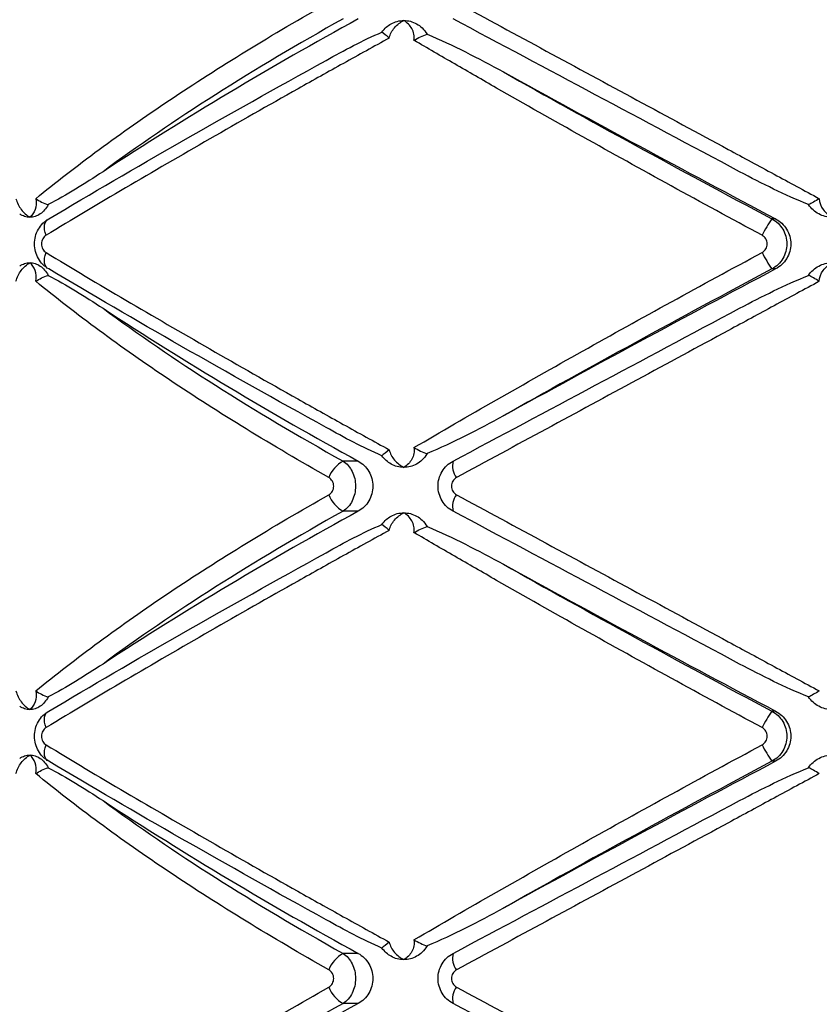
# Model space of a CAD drawing. Header units: millimetres. Extents: x -255 to 145, y -320 to 324.
# Tile 11 of 18: x -97 to -55, y -62 to -10. Entities that reach past the tile are written whole.
import ezdxf

# ---------------------------------------------------------------- set-up
doc = ezdxf.new("R2010")
doc.units = ezdxf.units.MM

msp = doc.modelspace()

# ---------------------------------------------------------------- linework, layer by layer
at = {"color": 7, "linetype": 'Continuous', "lineweight": 25}
for p, q in [((-57.57, -20.368), (-57.763, -20.368)), ((-57.57, -23.015), (-57.763, -23.015)), ((-79.611, -33.16), (-80.41, -33.16)), ((-79.611, -35.807), (-80.41, -35.807)), ((-57.57, -46.368), (-57.763, -46.368)), ((-57.57, -49.015), (-57.763, -49.015)), ((-79.611, -59.16), (-80.41, -59.16)), ((-79.611, -61.807), (-80.41, -61.807))]:
    msp.add_line(p, q, dxfattribs=at)
at = {"color": 7, "linetype": 'Continuous', "lineweight": 25, "flags": 128}
for points in [[(-96.095, -21.237), (-96.141, -21.087), (-96.17, -20.941), (-96.179, -20.804), (-96.169, -20.679), (-96.139, -20.571), (-96.092, -20.481), (-96.027, -20.413), (-95.947, -20.368)], [(-95.947, -23.015), (-96.027, -22.97), (-96.092, -22.902), (-96.139, -22.812), (-96.169, -22.703), (-96.179, -22.579), (-96.17, -22.442), (-96.141, -22.296), (-96.095, -22.145)], [(-96.095, -47.237), (-96.141, -47.087), (-96.17, -46.941), (-96.179, -46.804), (-96.169, -46.679), (-96.139, -46.571), (-96.092, -46.481), (-96.027, -46.413), (-95.947, -46.368)], [(-95.947, -49.015), (-96.027, -48.97), (-96.092, -48.902), (-96.139, -48.812), (-96.169, -48.703), (-96.179, -48.579), (-96.17, -48.442), (-96.141, -48.296), (-96.095, -48.145)]]:
    msp.add_lwpolyline(points, dxfattribs=at)
at = {"color": 7, "linetype": 'Continuous', "lineweight": 25}
for centre, radius, start, end in [((17.73, -187.642), 202.732, 118.69483, 123.13484), ((411.829, 866.416), 1003.355, 241.173511, 242.106528), ((-53.179, -23.687), 5.659, 144.0894, 154.3478), ((-53.179, -19.695), 5.659, 205.6522, 215.9106), ((411.829, -909.799), 1003.355, 117.893472, 118.826489), ((17.73, 144.674), 202.732, 236.86516, 241.30517), ((-79.597, -34.622), 1.672, 119.0617, 159.2503), ((-73.628, -33.414), 1.004, 165.3855, 217.8401), ((-79.597, -34.345), 1.672, 200.7497, 240.9383), ((-73.628, -35.554), 1.004, 142.1599, 194.6145), ((17.73, -213.642), 202.732, 118.69483, 123.13484), ((411.829, 840.416), 1003.355, 241.173511, 242.106528), ((-53.179, -49.687), 5.659, 144.0894, 154.3478), ((-53.179, -45.695), 5.659, 205.6522, 215.9106), ((411.829, -935.799), 1003.355, 117.893472, 118.826489), ((17.73, 118.674), 202.732, 236.86516, 241.30517), ((-79.597, -60.622), 1.672, 119.0617, 159.2503), ((-73.628, -59.414), 1.004, 165.3855, 217.8401), ((-79.597, -60.345), 1.672, 200.7497, 240.9383), ((-73.628, -61.554), 1.004, 142.1599, 194.6145), ((17.73, -239.642), 202.732, 118.69483, 123.13484)]:
    msp.add_arc(centre, radius, start, end, dxfattribs=at)
for points, knots in [([(-96.639, -19.302), (-96.118, -18.874), (-95.579, -18.444), (-94.464, -17.579), (-93.888, -17.144), (-92.113, -15.836), (-90.869, -14.964), (-88.274, -13.227), (-86.917, -12.359), (-84.109, -10.637), (-82.655, -9.782), (-81.161, -8.938)], [0, 0, 0, 0, 0.125, 0.125, 0.25, 0.25, 0.5, 0.5, 0.75, 0.75, 1, 1, 1, 1]), ([(-74.421, -8.938), (-72.856, -9.785), (-71.269, -10.643), (-68.088, -12.363), (-66.493, -13.227), (-63.29, -14.959), (-61.683, -15.828), (-59.265, -17.136), (-58.456, -17.574), (-56.852, -18.442), (-56.055, -18.873), (-55.262, -19.302)], [0, 0, 0, 0, 0.25, 0.25, 0.5, 0.5, 0.75, 0.75, 0.875, 0.875, 1, 1, 1, 1]), ([(-80.41, -9.807), (-82.786, -11.131), (-85.03, -12.465), (-89.257, -15.155), (-91.24, -16.51), (-93.086, -17.877)], [0, 0, 0, 0, 0.5, 0.5, 1, 1, 1, 1]), ([(-59.47, -17.877), (-62.032, -16.51), (-64.573, -15.155), (-69.616, -12.465), (-72.118, -11.131), (-74.6, -9.807)], [0, 0, 0, 0, 0.5, 0.5, 1, 1, 1, 1]), ([(-77.969, -10.818), (-77.926, -10.62), (-77.825, -10.433), (-77.556, -10.115), (-77.387, -9.985), (-77.203, -9.891)], [0, 0, 0, 0, 0.5, 0.5, 1, 1, 1, 1]), ([(-77.876, -10.068), (-77.772, -10.01), (-77.663, -9.966), (-77.437, -9.907), (-77.319, -9.891), (-77.203, -9.891)], [0, 0, 0, 0, 0.5, 0.5, 1, 1, 1, 1]), ([(-76.665, -10.936), (-76.637, -10.717), (-76.683, -10.503), (-76.877, -10.142), (-77.026, -9.994), (-77.203, -9.891)], [0, 0, 0, 0, 0.5, 0.5, 1, 1, 1, 1]), ([(-77.203, -9.891), (-77.087, -9.891), (-76.97, -9.906), (-76.742, -9.966), (-76.633, -10.01), (-76.529, -10.068)], [0, 0, 0, 0, 0.5, 0.5, 1, 1, 1, 1]), ([(-76.529, -10.068), (-76.427, -10.124), (-76.327, -10.196), (-76.137, -10.379), (-76.05, -10.488), (-75.976, -10.615)], [0, 0, 0, 0, 0.5, 0.5, 1, 1, 1, 1]), ([(-77.969, -10.818), (-78.777, -11.262), (-79.583, -11.708), (-81.19, -12.601), (-81.991, -13.049), (-84.371, -14.387), (-85.924, -15.27), (-88.964, -17.018), (-90.453, -17.884), (-93.339, -19.583), (-94.741, -20.42), (-96.095, -21.237)], [0, 0, 0, 0, 0.125, 0.125, 0.25, 0.25, 0.5, 0.5, 0.75, 0.75, 1, 1, 1, 1]), ([(-81.307, -12.001), (-80.83, -11.73), (-80.346, -11.467), (-79.364, -10.964), (-78.865, -10.724), (-78.356, -10.506)], [0, 0, 0, 0, 0.5, 0.5, 1, 1, 1, 1]), ([(-75.976, -10.615), (-75.292, -10.901), (-74.617, -11.219), (-73.275, -11.889), (-72.61, -12.242), (-71.947, -12.607)], [0, 0, 0, 0, 0.5, 0.5, 1, 1, 1, 1]), ([(-58.281, -21.237), (-59.892, -20.37), (-61.497, -19.497), (-64.658, -17.761), (-66.217, -16.896), (-69.292, -15.174), (-70.808, -14.316), (-73.048, -13.033), (-73.787, -12.608), (-75.242, -11.767), (-75.959, -11.35), (-76.665, -10.936)], [0, 0, 0, 0, 0.25, 0.25, 0.5, 0.5, 0.75, 0.75, 0.875, 0.875, 1, 1, 1, 1]), ([(-95.947, -20.368), (-93.712, -19.036), (-91.375, -17.673), (-86.497, -14.885), (-83.957, -13.46), (-81.307, -12.001)], [0, 0, 0, 0, 0.5, 0.5, 1, 1, 1, 1]), ([(-71.947, -12.607), (-69.675, -13.89), (-67.356, -15.179), (-62.627, -17.766), (-60.218, -19.064), (-57.763, -20.368)], [0, 0, 0, 0, 0.5, 0.5, 1, 1, 1, 1]), ([(-93.086, -17.877), (-93.568, -18.193), (-94.05, -18.5), (-95.015, -19.085), (-95.497, -19.363), (-95.983, -19.615)], [0, 0, 0, 0, 0.5, 0.5, 1, 1, 1, 1]), ([(-55.83, -19.615), (-56.455, -19.363), (-57.067, -19.085), (-58.279, -18.5), (-58.877, -18.193), (-59.47, -17.877)], [0, 0, 0, 0, 0.5, 0.5, 1, 1, 1, 1]), ([(-97.682, -19.302), (-97.632, -19.508), (-97.532, -19.707), (-97.274, -20.045), (-97.115, -20.185), (-96.947, -20.284)], [0, 0, 0, 0, 0.5, 0.5, 1, 1, 1, 1]), ([(-96.639, -19.302), (-96.603, -19.508), (-96.618, -19.707), (-96.728, -20.045), (-96.825, -20.185), (-96.947, -20.284)], [0, 0, 0, 0, 0.5, 0.5, 1, 1, 1, 1]), ([(-95.983, -19.615), (-96.037, -19.718), (-96.099, -19.811), (-96.24, -19.977), (-96.319, -20.049), (-96.404, -20.107)], [0, 0, 0, 0, 0.5, 0.5, 1, 1, 1, 1]), ([(-55.288, -20.107), (-55.397, -20.049), (-55.497, -19.978), (-55.68, -19.813), (-55.762, -19.718), (-55.83, -19.615)], [0, 0, 0, 0, 0.5, 0.5, 1, 1, 1, 1]), ([(-55.262, -19.302), (-55.254, -19.508), (-55.178, -19.707), (-54.938, -20.045), (-54.772, -20.185), (-54.582, -20.284)], [0, 0, 0, 0, 0.5, 0.5, 1, 1, 1, 1]), ([(-96.947, -20.284), (-97.041, -20.284), (-97.135, -20.269), (-97.316, -20.209), (-97.403, -20.166), (-97.486, -20.107)], [0, 0, 0, 0, 0.5, 0.5, 1, 1, 1, 1]), ([(-96.404, -20.107), (-96.488, -20.166), (-96.576, -20.209), (-96.759, -20.269), (-96.854, -20.284), (-96.947, -20.284)], [0, 0, 0, 0, 0.5, 0.5, 1, 1, 1, 1]), ([(-54.582, -20.284), (-54.704, -20.284), (-54.827, -20.269), (-55.065, -20.209), (-55.179, -20.166), (-55.288, -20.107)], [0, 0, 0, 0, 0.5, 0.5, 1, 1, 1, 1]), ([(-95.947, -23.015), (-96.061, -22.951), (-96.165, -22.873), (-96.351, -22.688), (-96.433, -22.581), (-96.566, -22.352), (-96.618, -22.225), (-96.687, -21.965), (-96.705, -21.829), (-96.706, -21.421), (-96.635, -21.152), (-96.367, -20.686), (-96.175, -20.495), (-95.947, -20.368)], [0, 0, 0, 0, 0.125, 0.125, 0.25, 0.25, 0.375, 0.375, 0.5, 0.5, 0.75, 0.75, 1, 1, 1, 1]), ([(-57.763, -20.368), (-57.644, -20.432), (-57.536, -20.511), (-57.342, -20.697), (-57.257, -20.804), (-57.12, -21.034), (-57.066, -21.161), (-56.994, -21.42), (-56.976, -21.556), (-56.976, -21.961), (-57.049, -22.23), (-57.325, -22.694), (-57.525, -22.887), (-57.763, -23.015)], [0, 0, 0, 0, 0.125, 0.125, 0.25, 0.25, 0.375, 0.375, 0.5, 0.5, 0.75, 0.75, 1, 1, 1, 1]), ([(-57.57, -20.368), (-57.449, -20.432), (-57.339, -20.51), (-57.142, -20.696), (-57.056, -20.802), (-56.916, -21.033), (-56.861, -21.16), (-56.788, -21.419), (-56.769, -21.555), (-56.769, -21.962), (-56.844, -22.231), (-57.125, -22.695), (-57.328, -22.887), (-57.57, -23.015)], [0, 0, 0, 0, 0.125, 0.125, 0.25, 0.25, 0.375, 0.375, 0.5, 0.5, 0.75, 0.75, 1, 1, 1, 1]), ([(-96.095, -21.237), (-96.164, -21.279), (-96.224, -21.342), (-96.311, -21.502), (-96.335, -21.596), (-96.335, -21.788), (-96.31, -21.884), (-96.224, -22.041), (-96.164, -22.104), (-96.095, -22.145)], [0, 0, 0, 0, 0.25, 0.25, 0.5, 0.5, 0.75, 0.75, 1, 1, 1, 1]), ([(-58.281, -22.145), (-58.199, -22.101), (-58.13, -22.035), (-58.036, -21.876), (-58.011, -21.784), (-58.011, -21.599), (-58.037, -21.506), (-58.131, -21.348), (-58.199, -21.281), (-58.281, -21.237)], [0, 0, 0, 0, 0.25, 0.25, 0.5, 0.5, 0.75, 0.75, 1, 1, 1, 1]), ([(-96.095, -22.145), (-94.736, -22.966), (-93.326, -23.807), (-90.44, -25.506), (-88.962, -26.366), (-85.935, -28.107), (-84.386, -28.987), (-82.007, -30.325), (-81.203, -30.774), (-79.59, -31.671), (-78.781, -32.119), (-77.969, -32.565)], [0, 0, 0, 0, 0.25, 0.25, 0.5, 0.5, 0.75, 0.75, 0.875, 0.875, 1, 1, 1, 1]), ([(-76.665, -32.446), (-75.256, -31.622), (-73.804, -30.781), (-70.821, -29.075), (-69.3, -28.214), (-66.219, -26.487), (-64.654, -25.619), (-61.487, -23.88), (-59.888, -23.011), (-58.281, -22.145)], [0, 0, 0, 0, 0.25, 0.25, 0.5, 0.5, 0.75, 0.75, 1, 1, 1, 1]), ([(-97.682, -23.666), (-97.632, -23.46), (-97.532, -23.261), (-97.274, -22.922), (-97.115, -22.783), (-96.947, -22.684)], [0, 0, 0, 0, 0.5, 0.5, 1, 1, 1, 1]), ([(-97.486, -22.86), (-97.403, -22.802), (-97.316, -22.758), (-97.135, -22.699), (-97.041, -22.684), (-96.947, -22.684)], [0, 0, 0, 0, 0.5, 0.5, 1, 1, 1, 1]), ([(-96.639, -23.666), (-96.603, -23.46), (-96.618, -23.261), (-96.728, -22.922), (-96.825, -22.783), (-96.947, -22.684)], [0, 0, 0, 0, 0.5, 0.5, 1, 1, 1, 1]), ([(-96.947, -22.684), (-96.854, -22.684), (-96.759, -22.699), (-96.576, -22.758), (-96.488, -22.802), (-96.404, -22.86)], [0, 0, 0, 0, 0.5, 0.5, 1, 1, 1, 1]), ([(-96.404, -22.86), (-96.319, -22.919), (-96.242, -22.99), (-96.1, -23.155), (-96.037, -23.249), (-95.983, -23.353)], [0, 0, 0, 0, 0.5, 0.5, 1, 1, 1, 1]), ([(-55.83, -23.353), (-55.762, -23.249), (-55.681, -23.156), (-55.5, -22.991), (-55.397, -22.919), (-55.288, -22.86)], [0, 0, 0, 0, 0.5, 0.5, 1, 1, 1, 1]), ([(-55.288, -22.86), (-55.178, -22.802), (-55.065, -22.758), (-54.827, -22.699), (-54.704, -22.684), (-54.582, -22.684)], [0, 0, 0, 0, 0.5, 0.5, 1, 1, 1, 1]), ([(-55.262, -23.666), (-55.254, -23.46), (-55.178, -23.261), (-54.938, -22.922), (-54.772, -22.783), (-54.582, -22.684)], [0, 0, 0, 0, 0.5, 0.5, 1, 1, 1, 1]), ([(-95.983, -23.353), (-95.497, -23.604), (-95.015, -23.883), (-94.05, -24.468), (-93.568, -24.775), (-93.086, -25.091)], [0, 0, 0, 0, 0.5, 0.5, 1, 1, 1, 1]), ([(-81.307, -31.382), (-83.957, -29.923), (-86.497, -28.498), (-91.375, -25.709), (-93.712, -24.346), (-95.947, -23.015)], [0, 0, 0, 0, 0.5, 0.5, 1, 1, 1, 1]), ([(-57.763, -23.015), (-60.218, -24.318), (-62.627, -25.617), (-67.356, -28.204), (-69.675, -29.492), (-71.947, -30.776)], [0, 0, 0, 0, 0.5, 0.5, 1, 1, 1, 1]), ([(-59.47, -25.091), (-58.877, -24.775), (-58.279, -24.468), (-57.067, -23.883), (-56.455, -23.604), (-55.83, -23.353)], [0, 0, 0, 0, 0.5, 0.5, 1, 1, 1, 1]), ([(-81.161, -34.03), (-82.66, -33.183), (-84.119, -32.324), (-86.924, -30.604), (-88.273, -29.741), (-90.861, -28.009), (-92.101, -27.14), (-93.878, -25.831), (-94.457, -25.394), (-95.575, -24.526), (-96.116, -24.095), (-96.639, -23.666)], [0, 0, 0, 0, 0.25, 0.25, 0.5, 0.5, 0.75, 0.75, 0.875, 0.875, 1, 1, 1, 1]), ([(-55.262, -23.666), (-56.053, -24.093), (-56.847, -24.523), (-58.446, -25.388), (-59.251, -25.824), (-61.668, -27.132), (-63.28, -28.003), (-66.492, -29.741), (-68.097, -30.609), (-71.281, -32.331), (-72.861, -33.186), (-74.421, -34.03)], [0, 0, 0, 0, 0.125, 0.125, 0.25, 0.25, 0.5, 0.5, 0.75, 0.75, 1, 1, 1, 1]), ([(-93.086, -25.091), (-91.24, -26.457), (-89.257, -27.813), (-85.03, -30.502), (-82.786, -31.837), (-80.41, -33.16)], [0, 0, 0, 0, 0.5, 0.5, 1, 1, 1, 1]), ([(-74.6, -33.16), (-72.118, -31.837), (-69.616, -30.502), (-64.573, -27.813), (-62.032, -26.457), (-59.47, -25.091)], [0, 0, 0, 0, 0.5, 0.5, 1, 1, 1, 1]), ([(-71.947, -30.776), (-72.61, -31.141), (-73.276, -31.494), (-74.617, -32.164), (-75.291, -32.482), (-75.976, -32.767)], [0, 0, 0, 0, 0.5, 0.5, 1, 1, 1, 1]), ([(-78.356, -32.877), (-78.865, -32.659), (-79.364, -32.419), (-80.346, -31.916), (-80.83, -31.652), (-81.307, -31.382)], [0, 0, 0, 0, 0.5, 0.5, 1, 1, 1, 1]), ([(-77.969, -32.565), (-77.926, -32.763), (-77.825, -32.95), (-77.556, -33.267), (-77.387, -33.397), (-77.203, -33.491)], [0, 0, 0, 0, 0.5, 0.5, 1, 1, 1, 1]), ([(-76.665, -32.446), (-76.637, -32.665), (-76.683, -32.88), (-76.877, -33.24), (-77.026, -33.388), (-77.203, -33.491)], [0, 0, 0, 0, 0.5, 0.5, 1, 1, 1, 1]), ([(-76.665, -32.446), (-76.552, -32.509), (-76.435, -32.572), (-76.201, -32.684), (-76.086, -32.732), (-75.976, -32.767)], [0, 0, 0, 0, 0.5, 0.5, 1, 1, 1, 1]), ([(-80.41, -33.16), (-80.31, -33.224), (-80.22, -33.303), (-80.058, -33.489), (-79.987, -33.595), (-79.872, -33.826), (-79.826, -33.952), (-79.767, -34.212), (-79.751, -34.347), (-79.751, -34.753), (-79.812, -35.022), (-80.043, -35.487), (-80.211, -35.679), (-80.41, -35.807)], [0, 0, 0, 0, 0.125, 0.125, 0.25, 0.25, 0.375, 0.375, 0.5, 0.5, 0.75, 0.75, 1, 1, 1, 1]), ([(-79.611, -33.16), (-79.497, -33.223), (-79.392, -33.3), (-79.203, -33.483), (-79.119, -33.589), (-78.982, -33.819), (-78.928, -33.946), (-78.855, -34.208), (-78.836, -34.345), (-78.836, -34.757), (-78.911, -35.029), (-79.187, -35.494), (-79.383, -35.682), (-79.611, -35.807)], [0, 0, 0, 0, 0.125, 0.125, 0.25, 0.25, 0.375, 0.375, 0.5, 0.5, 0.75, 0.75, 1, 1, 1, 1]), ([(-75.976, -32.767), (-76.05, -32.895), (-76.137, -33.004), (-76.327, -33.186), (-76.427, -33.258), (-76.529, -33.315)], [0, 0, 0, 0, 0.5, 0.5, 1, 1, 1, 1]), ([(-74.6, -35.807), (-74.72, -35.743), (-74.829, -35.665), (-75.025, -35.479), (-75.11, -35.372), (-75.249, -35.142), (-75.303, -35.015), (-75.375, -34.756), (-75.394, -34.62), (-75.394, -34.214), (-75.32, -33.945), (-75.042, -33.481), (-74.84, -33.288), (-74.6, -33.16)], [0, 0, 0, 0, 0.125, 0.125, 0.25, 0.25, 0.375, 0.375, 0.5, 0.5, 0.75, 0.75, 1, 1, 1, 1]), ([(-77.203, -33.491), (-77.319, -33.491), (-77.436, -33.476), (-77.663, -33.417), (-77.772, -33.373), (-77.876, -33.315)], [0, 0, 0, 0, 0.5, 0.5, 1, 1, 1, 1]), ([(-76.529, -33.315), (-76.633, -33.373), (-76.742, -33.417), (-76.969, -33.476), (-77.087, -33.491), (-77.203, -33.491)], [0, 0, 0, 0, 0.5, 0.5, 1, 1, 1, 1]), ([(-81.161, -34.938), (-81.084, -34.895), (-81.019, -34.829), (-80.929, -34.67), (-80.904, -34.577), (-80.904, -34.39), (-80.929, -34.296), (-81.02, -34.138), (-81.084, -34.073), (-81.161, -34.03)], [0, 0, 0, 0, 0.25, 0.25, 0.5, 0.5, 0.75, 0.75, 1, 1, 1, 1]), ([(-74.421, -34.03), (-74.502, -34.073), (-74.57, -34.138), (-74.665, -34.298), (-74.69, -34.391), (-74.69, -34.578), (-74.664, -34.671), (-74.57, -34.829), (-74.502, -34.895), (-74.421, -34.938)], [0, 0, 0, 0, 0.25, 0.25, 0.5, 0.5, 0.75, 0.75, 1, 1, 1, 1]), ([(-96.639, -45.302), (-96.118, -44.874), (-95.579, -44.444), (-94.464, -43.579), (-93.888, -43.144), (-92.113, -41.836), (-90.869, -40.964), (-88.274, -39.227), (-86.917, -38.359), (-84.109, -36.637), (-82.655, -35.782), (-81.161, -34.938)], [0, 0, 0, 0, 0.125, 0.125, 0.25, 0.25, 0.5, 0.5, 0.75, 0.75, 1, 1, 1, 1]), ([(-74.421, -34.938), (-72.856, -35.785), (-71.269, -36.643), (-68.088, -38.363), (-66.493, -39.227), (-63.29, -40.959), (-61.683, -41.828), (-59.265, -43.136), (-58.456, -43.574), (-56.852, -44.442), (-56.055, -44.873), (-55.262, -45.302)], [0, 0, 0, 0, 0.25, 0.25, 0.5, 0.5, 0.75, 0.75, 0.875, 0.875, 1, 1, 1, 1]), ([(-80.41, -35.807), (-82.786, -37.131), (-85.03, -38.465), (-89.257, -41.155), (-91.24, -42.51), (-93.086, -43.877)], [0, 0, 0, 0, 0.5, 0.5, 1, 1, 1, 1]), ([(-59.47, -43.877), (-62.032, -42.51), (-64.573, -41.155), (-69.616, -38.465), (-72.118, -37.131), (-74.6, -35.807)], [0, 0, 0, 0, 0.5, 0.5, 1, 1, 1, 1]), ([(-77.969, -36.818), (-77.926, -36.62), (-77.825, -36.433), (-77.556, -36.115), (-77.387, -35.985), (-77.203, -35.891)], [0, 0, 0, 0, 0.5, 0.5, 1, 1, 1, 1]), ([(-77.876, -36.068), (-77.772, -36.01), (-77.663, -35.966), (-77.437, -35.907), (-77.319, -35.891), (-77.203, -35.891)], [0, 0, 0, 0, 0.5, 0.5, 1, 1, 1, 1]), ([(-76.665, -36.936), (-76.637, -36.717), (-76.683, -36.503), (-76.877, -36.142), (-77.026, -35.994), (-77.203, -35.891)], [0, 0, 0, 0, 0.5, 0.5, 1, 1, 1, 1]), ([(-77.203, -35.891), (-77.087, -35.891), (-76.97, -35.906), (-76.742, -35.966), (-76.633, -36.01), (-76.529, -36.068)], [0, 0, 0, 0, 0.5, 0.5, 1, 1, 1, 1]), ([(-76.529, -36.068), (-76.427, -36.124), (-76.327, -36.196), (-76.137, -36.379), (-76.05, -36.488), (-75.976, -36.615)], [0, 0, 0, 0, 0.5, 0.5, 1, 1, 1, 1]), ([(-77.969, -36.818), (-78.777, -37.262), (-79.583, -37.708), (-81.19, -38.601), (-81.991, -39.049), (-84.371, -40.387), (-85.924, -41.27), (-88.964, -43.018), (-90.453, -43.884), (-93.339, -45.583), (-94.741, -46.42), (-96.095, -47.237)], [0, 0, 0, 0, 0.125, 0.125, 0.25, 0.25, 0.5, 0.5, 0.75, 0.75, 1, 1, 1, 1]), ([(-81.307, -38.001), (-80.83, -37.73), (-80.346, -37.467), (-79.364, -36.964), (-78.865, -36.724), (-78.356, -36.506)], [0, 0, 0, 0, 0.5, 0.5, 1, 1, 1, 1]), ([(-75.976, -36.615), (-75.292, -36.901), (-74.617, -37.219), (-73.275, -37.889), (-72.61, -38.242), (-71.947, -38.607)], [0, 0, 0, 0, 0.5, 0.5, 1, 1, 1, 1]), ([(-58.281, -47.237), (-59.892, -46.37), (-61.497, -45.497), (-64.658, -43.761), (-66.217, -42.896), (-69.292, -41.174), (-70.808, -40.316), (-73.048, -39.033), (-73.787, -38.608), (-75.242, -37.767), (-75.959, -37.35), (-76.665, -36.936)], [0, 0, 0, 0, 0.25, 0.25, 0.5, 0.5, 0.75, 0.75, 0.875, 0.875, 1, 1, 1, 1]), ([(-95.947, -46.368), (-93.712, -45.036), (-91.375, -43.673), (-86.497, -40.885), (-83.957, -39.46), (-81.307, -38.001)], [0, 0, 0, 0, 0.5, 0.5, 1, 1, 1, 1]), ([(-71.947, -38.607), (-69.675, -39.89), (-67.356, -41.179), (-62.627, -43.766), (-60.218, -45.064), (-57.763, -46.368)], [0, 0, 0, 0, 0.5, 0.5, 1, 1, 1, 1]), ([(-93.086, -43.877), (-93.568, -44.193), (-94.05, -44.5), (-95.015, -45.085), (-95.497, -45.363), (-95.983, -45.615)], [0, 0, 0, 0, 0.5, 0.5, 1, 1, 1, 1]), ([(-55.83, -45.615), (-56.455, -45.363), (-57.067, -45.085), (-58.279, -44.5), (-58.877, -44.193), (-59.47, -43.877)], [0, 0, 0, 0, 0.5, 0.5, 1, 1, 1, 1]), ([(-97.682, -45.302), (-97.632, -45.508), (-97.532, -45.707), (-97.274, -46.045), (-97.115, -46.185), (-96.947, -46.284)], [0, 0, 0, 0, 0.5, 0.5, 1, 1, 1, 1]), ([(-96.639, -45.302), (-96.603, -45.508), (-96.618, -45.707), (-96.728, -46.045), (-96.825, -46.185), (-96.947, -46.284)], [0, 0, 0, 0, 0.5, 0.5, 1, 1, 1, 1]), ([(-95.983, -45.615), (-96.037, -45.718), (-96.099, -45.811), (-96.24, -45.977), (-96.319, -46.049), (-96.404, -46.107)], [0, 0, 0, 0, 0.5, 0.5, 1, 1, 1, 1]), ([(-55.288, -46.107), (-55.397, -46.049), (-55.497, -45.978), (-55.68, -45.813), (-55.762, -45.718), (-55.83, -45.615)], [0, 0, 0, 0, 0.5, 0.5, 1, 1, 1, 1]), ([(-96.947, -46.284), (-97.041, -46.284), (-97.135, -46.269), (-97.316, -46.209), (-97.403, -46.166), (-97.486, -46.107)], [0, 0, 0, 0, 0.5, 0.5, 1, 1, 1, 1]), ([(-96.404, -46.107), (-96.488, -46.166), (-96.576, -46.209), (-96.759, -46.269), (-96.854, -46.284), (-96.947, -46.284)], [0, 0, 0, 0, 0.5, 0.5, 1, 1, 1, 1]), ([(-54.582, -46.284), (-54.704, -46.284), (-54.827, -46.269), (-55.065, -46.209), (-55.179, -46.166), (-55.288, -46.107)], [0, 0, 0, 0, 0.5, 0.5, 1, 1, 1, 1]), ([(-95.947, -49.015), (-96.061, -48.951), (-96.165, -48.873), (-96.351, -48.688), (-96.433, -48.581), (-96.566, -48.352), (-96.618, -48.225), (-96.687, -47.965), (-96.705, -47.829), (-96.706, -47.421), (-96.635, -47.152), (-96.367, -46.686), (-96.175, -46.495), (-95.947, -46.368)], [0, 0, 0, 0, 0.125, 0.125, 0.25, 0.25, 0.375, 0.375, 0.5, 0.5, 0.75, 0.75, 1, 1, 1, 1]), ([(-57.763, -46.368), (-57.644, -46.432), (-57.536, -46.511), (-57.342, -46.697), (-57.257, -46.804), (-57.12, -47.034), (-57.066, -47.161), (-56.994, -47.42), (-56.976, -47.556), (-56.976, -47.961), (-57.049, -48.23), (-57.325, -48.694), (-57.525, -48.887), (-57.763, -49.015)], [0, 0, 0, 0, 0.125, 0.125, 0.25, 0.25, 0.375, 0.375, 0.5, 0.5, 0.75, 0.75, 1, 1, 1, 1]), ([(-57.57, -46.368), (-57.449, -46.432), (-57.339, -46.51), (-57.142, -46.696), (-57.056, -46.802), (-56.916, -47.033), (-56.861, -47.16), (-56.788, -47.419), (-56.769, -47.555), (-56.769, -47.962), (-56.844, -48.231), (-57.125, -48.695), (-57.328, -48.887), (-57.57, -49.015)], [0, 0, 0, 0, 0.125, 0.125, 0.25, 0.25, 0.375, 0.375, 0.5, 0.5, 0.75, 0.75, 1, 1, 1, 1]), ([(-96.095, -47.237), (-96.164, -47.279), (-96.224, -47.342), (-96.311, -47.502), (-96.335, -47.596), (-96.335, -47.788), (-96.31, -47.884), (-96.224, -48.041), (-96.164, -48.104), (-96.095, -48.145)], [0, 0, 0, 0, 0.25, 0.25, 0.5, 0.5, 0.75, 0.75, 1, 1, 1, 1]), ([(-58.281, -48.145), (-58.199, -48.101), (-58.13, -48.035), (-58.036, -47.876), (-58.011, -47.784), (-58.011, -47.599), (-58.037, -47.506), (-58.131, -47.348), (-58.199, -47.281), (-58.281, -47.237)], [0, 0, 0, 0, 0.25, 0.25, 0.5, 0.5, 0.75, 0.75, 1, 1, 1, 1]), ([(-96.095, -48.145), (-94.736, -48.966), (-93.326, -49.807), (-90.44, -51.506), (-88.962, -52.366), (-85.935, -54.107), (-84.386, -54.987), (-82.007, -56.325), (-81.203, -56.774), (-79.59, -57.671), (-78.781, -58.119), (-77.969, -58.565)], [0, 0, 0, 0, 0.25, 0.25, 0.5, 0.5, 0.75, 0.75, 0.875, 0.875, 1, 1, 1, 1]), ([(-76.665, -58.446), (-75.256, -57.622), (-73.804, -56.781), (-70.821, -55.075), (-69.3, -54.214), (-66.219, -52.487), (-64.654, -51.619), (-61.487, -49.88), (-59.888, -49.011), (-58.281, -48.145)], [0, 0, 0, 0, 0.25, 0.25, 0.5, 0.5, 0.75, 0.75, 1, 1, 1, 1]), ([(-97.682, -49.666), (-97.632, -49.46), (-97.532, -49.261), (-97.274, -48.922), (-97.115, -48.783), (-96.947, -48.684)], [0, 0, 0, 0, 0.5, 0.5, 1, 1, 1, 1]), ([(-97.486, -48.86), (-97.403, -48.802), (-97.316, -48.758), (-97.135, -48.699), (-97.041, -48.684), (-96.947, -48.684)], [0, 0, 0, 0, 0.5, 0.5, 1, 1, 1, 1]), ([(-96.639, -49.666), (-96.603, -49.46), (-96.618, -49.261), (-96.728, -48.922), (-96.825, -48.783), (-96.947, -48.684)], [0, 0, 0, 0, 0.5, 0.5, 1, 1, 1, 1]), ([(-96.947, -48.684), (-96.854, -48.684), (-96.759, -48.699), (-96.576, -48.758), (-96.488, -48.802), (-96.404, -48.86)], [0, 0, 0, 0, 0.5, 0.5, 1, 1, 1, 1]), ([(-96.404, -48.86), (-96.319, -48.919), (-96.242, -48.99), (-96.1, -49.155), (-96.037, -49.249), (-95.983, -49.353)], [0, 0, 0, 0, 0.5, 0.5, 1, 1, 1, 1]), ([(-55.83, -49.353), (-55.762, -49.249), (-55.681, -49.156), (-55.5, -48.991), (-55.397, -48.919), (-55.288, -48.86)], [0, 0, 0, 0, 0.5, 0.5, 1, 1, 1, 1]), ([(-55.288, -48.86), (-55.178, -48.802), (-55.065, -48.758), (-54.827, -48.699), (-54.704, -48.684), (-54.582, -48.684)], [0, 0, 0, 0, 0.5, 0.5, 1, 1, 1, 1]), ([(-95.983, -49.353), (-95.497, -49.604), (-95.015, -49.883), (-94.05, -50.468), (-93.568, -50.775), (-93.086, -51.091)], [0, 0, 0, 0, 0.5, 0.5, 1, 1, 1, 1]), ([(-81.307, -57.382), (-83.957, -55.923), (-86.497, -54.498), (-91.375, -51.709), (-93.712, -50.346), (-95.947, -49.015)], [0, 0, 0, 0, 0.5, 0.5, 1, 1, 1, 1]), ([(-57.763, -49.015), (-60.218, -50.318), (-62.627, -51.617), (-67.356, -54.204), (-69.675, -55.492), (-71.947, -56.776)], [0, 0, 0, 0, 0.5, 0.5, 1, 1, 1, 1]), ([(-59.47, -51.091), (-58.877, -50.775), (-58.279, -50.468), (-57.067, -49.883), (-56.455, -49.604), (-55.83, -49.353)], [0, 0, 0, 0, 0.5, 0.5, 1, 1, 1, 1]), ([(-81.161, -60.03), (-82.66, -59.183), (-84.119, -58.324), (-86.924, -56.604), (-88.273, -55.741), (-90.861, -54.009), (-92.101, -53.14), (-93.878, -51.831), (-94.457, -51.394), (-95.575, -50.526), (-96.116, -50.095), (-96.639, -49.666)], [0, 0, 0, 0, 0.25, 0.25, 0.5, 0.5, 0.75, 0.75, 0.875, 0.875, 1, 1, 1, 1]), ([(-55.262, -49.666), (-56.053, -50.093), (-56.847, -50.523), (-58.446, -51.388), (-59.251, -51.824), (-61.668, -53.132), (-63.28, -54.003), (-66.492, -55.741), (-68.097, -56.609), (-71.281, -58.331), (-72.861, -59.186), (-74.421, -60.03)], [0, 0, 0, 0, 0.125, 0.125, 0.25, 0.25, 0.5, 0.5, 0.75, 0.75, 1, 1, 1, 1]), ([(-93.086, -51.091), (-91.24, -52.457), (-89.257, -53.813), (-85.03, -56.502), (-82.786, -57.837), (-80.41, -59.16)], [0, 0, 0, 0, 0.5, 0.5, 1, 1, 1, 1]), ([(-74.6, -59.16), (-72.118, -57.837), (-69.616, -56.502), (-64.573, -53.813), (-62.032, -52.457), (-59.47, -51.091)], [0, 0, 0, 0, 0.5, 0.5, 1, 1, 1, 1]), ([(-71.947, -56.776), (-72.61, -57.141), (-73.276, -57.494), (-74.617, -58.164), (-75.291, -58.482), (-75.976, -58.767)], [0, 0, 0, 0, 0.5, 0.5, 1, 1, 1, 1]), ([(-78.356, -58.877), (-78.865, -58.659), (-79.364, -58.419), (-80.346, -57.916), (-80.83, -57.652), (-81.307, -57.382)], [0, 0, 0, 0, 0.5, 0.5, 1, 1, 1, 1]), ([(-77.969, -58.565), (-77.926, -58.763), (-77.825, -58.95), (-77.556, -59.267), (-77.387, -59.397), (-77.203, -59.491)], [0, 0, 0, 0, 0.5, 0.5, 1, 1, 1, 1]), ([(-76.665, -58.446), (-76.637, -58.665), (-76.683, -58.88), (-76.877, -59.24), (-77.026, -59.388), (-77.203, -59.491)], [0, 0, 0, 0, 0.5, 0.5, 1, 1, 1, 1]), ([(-76.665, -58.446), (-76.552, -58.509), (-76.435, -58.572), (-76.201, -58.684), (-76.086, -58.732), (-75.976, -58.767)], [0, 0, 0, 0, 0.5, 0.5, 1, 1, 1, 1]), ([(-80.41, -59.16), (-80.31, -59.224), (-80.22, -59.303), (-80.058, -59.489), (-79.987, -59.595), (-79.872, -59.826), (-79.826, -59.952), (-79.767, -60.212), (-79.751, -60.347), (-79.751, -60.753), (-79.812, -61.022), (-80.043, -61.487), (-80.211, -61.679), (-80.41, -61.807)], [0, 0, 0, 0, 0.125, 0.125, 0.25, 0.25, 0.375, 0.375, 0.5, 0.5, 0.75, 0.75, 1, 1, 1, 1]), ([(-79.611, -59.16), (-79.497, -59.223), (-79.392, -59.3), (-79.203, -59.483), (-79.119, -59.589), (-78.982, -59.819), (-78.928, -59.946), (-78.855, -60.208), (-78.836, -60.345), (-78.836, -60.757), (-78.911, -61.029), (-79.187, -61.494), (-79.383, -61.682), (-79.611, -61.807)], [0, 0, 0, 0, 0.125, 0.125, 0.25, 0.25, 0.375, 0.375, 0.5, 0.5, 0.75, 0.75, 1, 1, 1, 1]), ([(-75.976, -58.767), (-76.05, -58.895), (-76.137, -59.004), (-76.327, -59.186), (-76.427, -59.258), (-76.529, -59.315)], [0, 0, 0, 0, 0.5, 0.5, 1, 1, 1, 1]), ([(-74.6, -61.807), (-74.72, -61.743), (-74.829, -61.665), (-75.025, -61.479), (-75.11, -61.372), (-75.249, -61.142), (-75.303, -61.015), (-75.375, -60.756), (-75.394, -60.62), (-75.394, -60.214), (-75.32, -59.945), (-75.042, -59.481), (-74.84, -59.288), (-74.6, -59.16)], [0, 0, 0, 0, 0.125, 0.125, 0.25, 0.25, 0.375, 0.375, 0.5, 0.5, 0.75, 0.75, 1, 1, 1, 1]), ([(-77.203, -59.491), (-77.319, -59.491), (-77.436, -59.476), (-77.663, -59.417), (-77.772, -59.373), (-77.876, -59.315)], [0, 0, 0, 0, 0.5, 0.5, 1, 1, 1, 1]), ([(-76.529, -59.315), (-76.633, -59.373), (-76.742, -59.417), (-76.969, -59.476), (-77.087, -59.491), (-77.203, -59.491)], [0, 0, 0, 0, 0.5, 0.5, 1, 1, 1, 1]), ([(-81.161, -60.938), (-81.084, -60.895), (-81.019, -60.829), (-80.929, -60.67), (-80.904, -60.577), (-80.904, -60.39), (-80.929, -60.296), (-81.02, -60.138), (-81.084, -60.073), (-81.161, -60.03)], [0, 0, 0, 0, 0.25, 0.25, 0.5, 0.5, 0.75, 0.75, 1, 1, 1, 1]), ([(-74.421, -60.03), (-74.502, -60.073), (-74.57, -60.138), (-74.665, -60.298), (-74.69, -60.391), (-74.69, -60.578), (-74.664, -60.671), (-74.57, -60.829), (-74.502, -60.895), (-74.421, -60.938)], [0, 0, 0, 0, 0.25, 0.25, 0.5, 0.5, 0.75, 0.75, 1, 1, 1, 1]), ([(-96.639, -71.302), (-96.118, -70.874), (-95.579, -70.444), (-94.464, -69.579), (-93.888, -69.144), (-92.113, -67.836), (-90.869, -66.964), (-88.274, -65.227), (-86.917, -64.359), (-84.109, -62.637), (-82.655, -61.782), (-81.161, -60.938)], [0, 0, 0, 0, 0.125, 0.125, 0.25, 0.25, 0.5, 0.5, 0.75, 0.75, 1, 1, 1, 1]), ([(-74.421, -60.938), (-72.856, -61.785), (-71.269, -62.643), (-68.088, -64.363), (-66.493, -65.227), (-63.29, -66.959), (-61.683, -67.828), (-59.265, -69.136), (-58.456, -69.574), (-56.852, -70.442), (-56.055, -70.873), (-55.262, -71.302)], [0, 0, 0, 0, 0.25, 0.25, 0.5, 0.5, 0.75, 0.75, 0.875, 0.875, 1, 1, 1, 1]), ([(-80.41, -61.807), (-82.786, -63.131), (-85.03, -64.465), (-89.257, -67.155), (-91.24, -68.51), (-93.086, -69.877)], [0, 0, 0, 0, 0.5, 0.5, 1, 1, 1, 1]), ([(-59.47, -69.877), (-62.032, -68.51), (-64.573, -67.155), (-69.616, -64.465), (-72.118, -63.131), (-74.6, -61.807)], [0, 0, 0, 0, 0.5, 0.5, 1, 1, 1, 1])]:
    msp.add_open_spline(points, degree=3, knots=knots, dxfattribs=at)
for points in [[(-78.356, -10.506), (-78.217, -10.306), (-78.048, -10.164), (-77.876, -10.068)], [(-77.969, -10.818), (-78.138, -10.695), (-78.275, -10.579), (-78.356, -10.506)], [(-76.665, -10.936), (-76.44, -10.811), (-76.197, -10.686), (-75.976, -10.615)], [(-96.639, -19.302), (-96.451, -19.425), (-96.221, -19.544), (-95.983, -19.615)], [(-55.262, -19.302), (-55.473, -19.425), (-55.674, -19.544), (-55.83, -19.615)], [(-96.639, -23.666), (-96.451, -23.543), (-96.221, -23.424), (-95.983, -23.353)], [(-55.262, -23.666), (-55.473, -23.543), (-55.674, -23.424), (-55.83, -23.353)], [(-77.969, -32.565), (-78.138, -32.688), (-78.275, -32.804), (-78.356, -32.877)], [(-77.876, -33.315), (-78.048, -33.219), (-78.218, -33.076), (-78.356, -32.877)], [(-78.356, -36.506), (-78.217, -36.306), (-78.048, -36.164), (-77.876, -36.068)], [(-77.969, -36.818), (-78.138, -36.695), (-78.275, -36.579), (-78.356, -36.506)], [(-76.665, -36.936), (-76.44, -36.811), (-76.197, -36.686), (-75.976, -36.615)], [(-96.639, -45.302), (-96.451, -45.425), (-96.221, -45.544), (-95.983, -45.615)], [(-55.262, -45.302), (-55.473, -45.425), (-55.674, -45.544), (-55.83, -45.615)], [(-96.639, -49.666), (-96.451, -49.543), (-96.221, -49.424), (-95.983, -49.353)], [(-55.262, -49.666), (-55.473, -49.543), (-55.674, -49.424), (-55.83, -49.353)], [(-77.969, -58.565), (-78.138, -58.688), (-78.275, -58.804), (-78.356, -58.877)], [(-77.876, -59.315), (-78.048, -59.219), (-78.218, -59.076), (-78.356, -58.877)]]:
    msp.add_open_spline(points, degree=3, dxfattribs=at)

doc.saveas('drawing.dxf')
